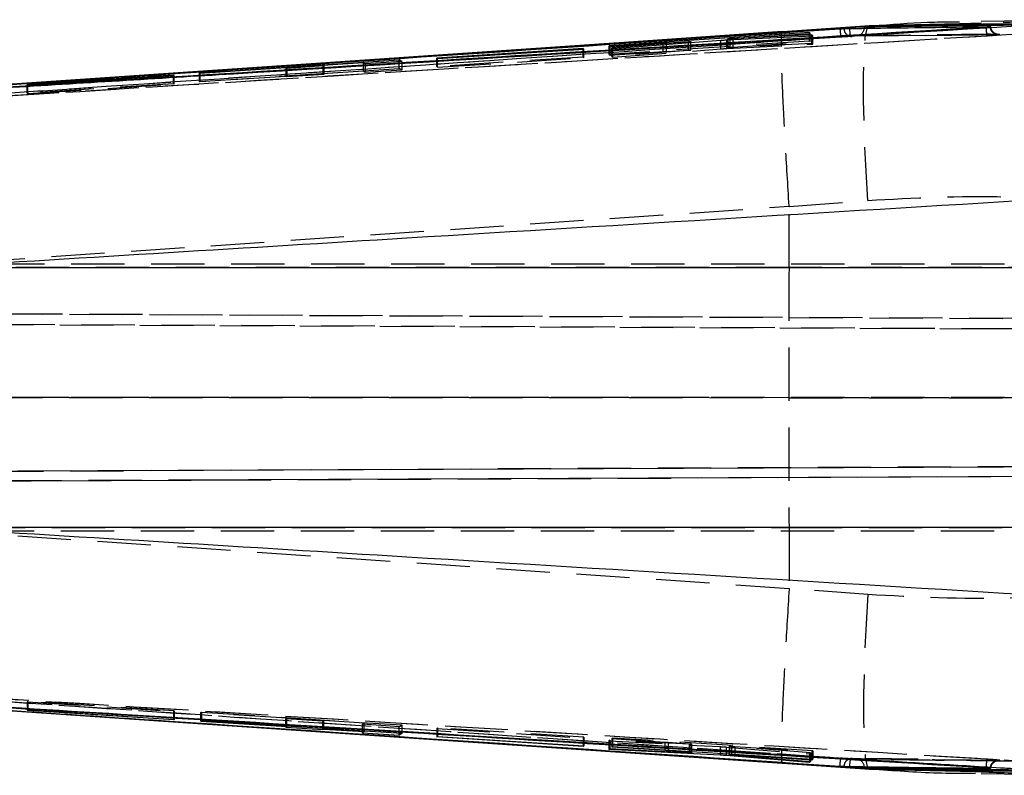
# Model space of a CAD drawing. Extents: x 70 to 723, y 2 to 562.
# Tile 7 of 13: x 592 to 639, y 319 to 355. Entities that reach past the tile are written whole.
import ezdxf

# ---------------------------------------------------------------- set-up
doc = ezdxf.new("R2010")
doc.units = 0
doc.header["$LTSCALE"] = 2
doc.linetypes.add('HIDDEN', pattern=[1.905, 1.27, -0.635])
doc.layers.get('0').update_dxf_attribs({"linetype": 'CONTINUOUS'})

msp = doc.modelspace()

# ---------------------------------------------------------------- linework, layer by layer
at = {"color": 7, "linetype": 'CONTINUOUS'}
for p, q in [((636.388, 354.6136), (632.0968, 354.5184)), ((646.2182, 354.8071), (637.425, 354.7268)), ((629.2412, 354.1941), (619.7039, 353.5647)), ((625.6019, 353.915), (629.2808, 354.1554)), ((632.0968, 354.5184), (627.9507, 354.2347)), ((629.2808, 354.1554), (629.2412, 354.1941)), ((629.2412, 354.1528), (629.2412, 354.1941)), ((631.1433, 354.4429), (631.1433, 354.4339)), ((631.1433, 354.4339), (631.1467, 354.3851)), ((631.8527, 354.4512), (631.8494, 354.395)), ((631.8527, 354.4792), (631.8527, 354.4512)), ((637.6674, 354.4497), (637.6665, 354.4494)), ((637.6682, 354.4213), (637.6665, 354.4494)), ((637.6674, 354.4586), (637.6674, 354.4497)), ((637.8781, 354.4514), (637.8785, 354.4744)), ((637.8785, 354.4744), (637.8785, 354.4759)), ((619.7435, 353.5322), (622.2752, 353.6976)), ((623.4842, 353.7505), (619.8268, 353.4659)), ((619.874, 353.4297), (625.0173, 353.8276)), ((622.4253, 353.7064), (623.4856, 353.7594)), ((623.5945, 353.7175), (623.5945, 353.7619)), ((625.3045, 353.846), (629.3984, 354.0449)), ((625.3534, 353.8933), (625.3534, 353.8484)), ((629.3529, 354.0869), (625.4656, 353.8959)), ((629.3984, 354.0449), (629.3529, 354.0869)), ((629.3529, 354.0427), (629.3529, 354.0869)), ((618.4581, 353.4362), (611.4858, 352.9826)), ((611.5239, 352.9573), (618.4961, 353.4067)), ((618.4961, 353.4067), (618.4581, 353.4362)), ((618.4581, 353.4042), (618.4581, 353.4362)), ((619.7039, 353.5647), (619.7435, 353.5322)), ((619.8268, 353.4659), (619.874, 353.4297)), ((600.1633, 352.2712), (609.7006, 352.8986)), ((607.9868, 352.759), (606.0581, 352.6334)), ((608.0771, 352.7053), (607.9868, 352.759)), ((609.8304, 352.8169), (608.0771, 352.7053)), ((609.8304, 352.8169), (609.7006, 352.8986)), ((609.7006, 352.8086), (609.7006, 352.8986)), ((611.4858, 352.9826), (611.5239, 352.9573)), ((599.8695, 352.3216), (585.5757, 351.3485)), ((600.2027, 352.2521), (600.1633, 352.2712)), ((604.2907, 352.5183), (600.2027, 352.2521)), ((604.3412, 352.491), (604.2907, 352.5183)), ((606.1087, 352.6046), (604.3412, 352.491)), ((606.0581, 352.6334), (606.1087, 352.6046)), ((606.0581, 352.6334), (606.0581, 352.6014)), ((598.9482, 352.1674), (591.976, 351.7144)), ((592.014, 351.7016), (598.9862, 352.1501)), ((598.9862, 352.1501), (598.9482, 352.1674)), ((598.9482, 352.1477), (598.9482, 352.1674)), ((591.976, 351.7144), (592.014, 351.7016)), ((587.3579, 343.0108), (645.5216, 343.0108)), ((645.5216, 330.626), (587.3579, 330.626)), ((585.5757, 322.2883), (599.8695, 321.3151)), ((591.9755, 321.9223), (592.0141, 321.935)), ((598.9477, 321.4693), (591.9755, 321.9223)), ((592.0141, 321.935), (598.9864, 321.4865)), ((592.4508, 321.819), (627.9445, 319.3987)), ((598.9477, 321.489), (598.9477, 321.4693)), ((598.9864, 321.4865), (598.9477, 321.4693)), ((599.8695, 321.3151), (627.9507, 319.402)), ((600.2921, 321.4263), (600.2527, 321.4081)), ((600.2527, 321.4081), (604.3406, 321.1454)), ((609.8294, 320.8193), (600.2921, 321.4263)), ((604.3406, 321.1454), (604.2901, 321.1181)), ((604.2901, 321.1181), (606.0575, 321.003)), ((604.3406, 321.1454), (604.3406, 321.1686)), ((606.0575, 321.003), (606.0575, 321.0593)), ((606.0575, 321.003), (606.108, 321.0318)), ((606.108, 321.0318), (606.108, 321.0561)), ((606.108, 321.0318), (608.0367, 320.9077)), ((608.0367, 320.9077), (607.9464, 320.8529)), ((607.9464, 320.8529), (609.6996, 320.7375)), ((608.0367, 320.9077), (608.0367, 320.9334)), ((609.6996, 320.7375), (609.6996, 320.8275)), ((609.8294, 320.8193), (609.6996, 320.7375)), ((611.4851, 320.6539), (611.5238, 320.6791)), ((618.4575, 320.2002), (611.4851, 320.6539)), ((611.5238, 320.6791), (618.4961, 320.2298)), ((618.4575, 320.2323), (618.4575, 320.2002)), ((618.4961, 320.2298), (618.4575, 320.2002)), ((619.6897, 320.0614), (619.7375, 320.1002)), ((624.9917, 319.7868), (619.6897, 320.0614)), ((619.7375, 320.1002), (623.5063, 319.905)), ((619.8221, 320.1666), (619.8624, 320.1972)), ((622.3538, 320.0044), (619.8221, 320.1666)), ((619.8624, 320.1972), (629.3998, 319.5918)), ((623.527, 319.9124), (622.5017, 319.9939)), ((623.6264, 319.9019), (623.6264, 319.9583)), ((624.9917, 319.8716), (624.9917, 319.7868)), ((629.2399, 319.4428), (625.2786, 319.7681)), ((625.4203, 319.8444), (625.4203, 319.8021)), ((625.4289, 319.8032), (625.4228, 319.8021)), ((625.4289, 319.8439), (625.4289, 319.8032)), ((625.5229, 319.7914), (629.2862, 319.4871)), ((629.3595, 319.5553), (625.6806, 319.7912)), ((627.9507, 319.402), (632.0968, 319.1183)), ((629.2399, 319.4908), (629.2399, 319.4428)), ((629.2862, 319.4871), (629.2399, 319.4428)), ((629.3595, 319.5944), (629.3595, 319.5553)), ((629.3998, 319.5918), (629.3595, 319.5553)), ((631.1433, 319.2028), (631.1467, 319.2516)), ((631.1433, 319.2028), (631.1433, 319.1939)), ((631.8527, 319.1856), (631.8494, 319.2417)), ((631.8527, 319.1856), (631.8527, 319.1575)), ((632.0968, 319.1183), (637.1413, 319.0018)), ((637.6665, 319.1874), (637.6682, 319.2151)), ((637.6665, 319.1874), (637.6674, 319.1871)), ((637.6674, 319.1871), (637.6674, 319.1781)), ((637.8537, 319.1596), (637.8714, 319.16)), ((637.4172, 318.9079), (646.2116, 318.8286))]:
    msp.add_line(p, q, dxfattribs=at)
at = {"color": 8, "linetype": 'CONTINUOUS'}
for p, q in [((637.4269, 354.6366), (636.388, 354.6136)), ((623.4842, 353.709), (623.4842, 353.7505)), ((623.585, 353.7168), (623.585, 353.7599)), ((625.4656, 353.8538), (625.4656, 353.8959)), ((622.3538, 320.0391), (622.3538, 320.0044)), ((622.5017, 320.0297), (622.5017, 319.9939)), ((623.527, 319.9646), (623.527, 319.9124)), ((625.2786, 319.8534), (625.2786, 319.7681)), ((625.6806, 319.8279), (625.6806, 319.7912)), ((637.1413, 319.0018), (637.4191, 318.9954))]:
    msp.add_line(p, q, dxfattribs=at)
at = {"color": 7, "linetype": 'HIDDEN'}
for p, q in [((629.2412, 353.7865), (629.2412, 354.1528)), ((629.2808, 353.7474), (629.2808, 354.1554)), ((632.588, 354.5293), (632.0797, 354.4999)), ((634.7462, 354.0509), (638.2233, 354.0953)), ((629.2412, 353.7865), (619.7039, 353.1562)), ((622.2752, 353.2887), (622.2752, 353.6976)), ((622.4253, 353.2975), (622.4253, 353.7064)), ((623.4842, 353.3414), (623.4842, 353.709)), ((623.4856, 353.3505), (623.4856, 353.7594)), ((623.585, 353.3509), (623.585, 353.7168)), ((623.5945, 353.3529), (623.5945, 353.7175)), ((625.0173, 353.4185), (625.0173, 353.8276)), ((625.3045, 353.4369), (625.3045, 353.846)), ((625.3045, 353.4369), (629.3984, 353.6362)), ((625.3534, 353.8484), (625.3534, 353.4847)), ((625.3592, 353.4862), (625.3592, 353.8948)), ((625.4656, 353.4872), (625.4656, 353.8538)), ((629.3529, 353.6784), (625.4656, 353.4872)), ((625.6019, 353.5065), (625.6019, 353.915)), ((625.6019, 353.5065), (629.2808, 353.7474)), ((629.2808, 353.7474), (629.2412, 353.7865)), ((629.3529, 353.6784), (629.3529, 354.0427)), ((629.3984, 353.6362), (629.3529, 353.6784)), ((629.3984, 353.6362), (629.3984, 354.0449)), ((634.7585, 354.0553), (631.2736, 354.0073)), ((618.4581, 353.0269), (618.4581, 353.4042)), ((618.4961, 352.9969), (618.4961, 353.4067)), ((619.7039, 353.1562), (619.7039, 353.5647)), ((619.7039, 353.1562), (619.7435, 353.1231)), ((619.7435, 353.1231), (619.7435, 353.5322)), ((619.7435, 353.1231), (622.2752, 353.2887)), ((619.8268, 353.0559), (619.8268, 353.4659)), ((623.4842, 353.3414), (619.8268, 353.0559)), ((619.874, 353.0193), (619.874, 353.4297)), ((619.874, 353.0193), (625.0173, 353.4185)), ((622.4253, 353.2975), (623.4856, 353.3505)), ((607.9868, 352.759), (607.9868, 352.3496)), ((608.0771, 352.7053), (608.0771, 352.2948)), ((609.7006, 352.4896), (609.7006, 352.8086)), ((609.8304, 352.8169), (609.8304, 352.4063)), ((618.4581, 353.0269), (611.4858, 352.573)), ((611.4858, 352.573), (611.4858, 352.9826)), ((611.5239, 352.5473), (618.4961, 352.9969)), ((611.5239, 352.5473), (611.5239, 352.9573)), ((618.4961, 352.9969), (618.4581, 353.0269)), ((619.8268, 353.0559), (619.874, 353.0193)), ((600.1633, 351.8627), (609.7006, 352.4896)), ((600.1633, 352.2712), (600.1633, 351.8627)), ((600.2027, 352.2521), (600.2027, 351.8433)), ((604.2907, 352.5183), (604.2907, 352.109)), ((604.3412, 352.491), (604.3412, 352.0812)), ((606.0581, 352.6014), (606.0581, 352.224)), ((607.9868, 352.3496), (606.0581, 352.224)), ((606.0581, 352.224), (606.1087, 352.1947)), ((606.1087, 352.6046), (606.1087, 352.1947)), ((608.0771, 352.2948), (607.9868, 352.3496)), ((609.8304, 352.4063), (608.0771, 352.2948)), ((609.8304, 352.4063), (609.7006, 352.4896)), ((611.4858, 352.573), (611.5239, 352.5473)), ((598.9482, 351.7586), (591.976, 351.3068)), ((598.9482, 351.7586), (598.9482, 352.1477)), ((598.9862, 351.741), (598.9482, 351.7586)), ((598.9862, 351.741), (598.9862, 352.1501)), ((600.2027, 351.8433), (600.1633, 351.8627)), ((604.2907, 352.109), (600.2027, 351.8433)), ((604.3412, 352.0812), (604.2907, 352.109)), ((606.1087, 352.1947), (604.3412, 352.0812)), ((591.976, 351.3068), (591.976, 351.7144)), ((591.976, 351.3068), (592.014, 351.2938)), ((592.014, 351.2938), (598.9862, 351.741)), ((592.014, 351.2938), (592.014, 351.7016)), ((628.2732, 345.9138), (632.0139, 346.2035)), ((628.2651, 343.0108), (628.2732, 345.9138)), ((628.2728, 345.9246), (628.2732, 345.9138)), ((628.2651, 343.0108), (585.5275, 343.0108)), ((649.9545, 343.1684), (585.9606, 343.1684)), ((645.0654, 343.0108), (628.2651, 343.0108)), ((673.6772, 340.4296), (570.6113, 340.8794)), ((571.1386, 340.8794), (657.9436, 340.5005)), ((570.6791, 340.379), (673.9826, 339.9282)), ((658.0679, 340), (571.2303, 340.379)), ((673.9826, 336.8026), (570.5697, 336.8183)), ((571.1213, 336.8183), (658.0679, 336.8051)), ((649.9545, 336.8184), (585.9606, 336.8184)), ((674.0887, 333.6741), (570.6263, 333.2226)), ((571.1656, 333.2226), (658.5292, 333.6039)), ((570.5758, 332.7572), (673.7839, 333.2076)), ((658.4051, 333.1383), (571.0913, 332.7572)), ((585.5275, 330.626), (628.2651, 330.626)), ((585.9606, 330.4684), (649.9545, 330.4684)), ((628.2651, 330.626), (628.2732, 327.7229)), ((628.2651, 330.626), (645.0654, 330.626)), ((628.2732, 327.7229), (628.2728, 327.7122)), ((632.0139, 327.4333), (628.2732, 327.7229)), ((592.0141, 322.3405), (591.9755, 322.3278)), ((591.9755, 322.3278), (598.9477, 321.8751)), ((591.9755, 322.3278), (591.9755, 321.9223)), ((598.9864, 321.8923), (592.0141, 322.3405)), ((592.0141, 322.3405), (592.0141, 321.935)), ((598.9477, 321.8751), (598.9864, 321.8923)), ((598.9477, 321.8751), (598.9477, 321.489)), ((598.9864, 321.8923), (598.9864, 321.4865)), ((600.2527, 321.814), (600.2921, 321.8322)), ((604.3406, 321.5515), (600.2527, 321.814)), ((600.2527, 321.4081), (600.2527, 321.814)), ((600.2921, 321.8322), (609.8294, 321.2255)), ((600.2921, 321.4263), (600.2921, 321.8322)), ((604.2901, 321.5242), (604.3406, 321.5515)), ((606.0575, 321.4092), (604.2901, 321.5242)), ((604.2901, 321.1181), (604.2901, 321.5242)), ((604.3406, 321.1686), (604.3406, 321.5515)), ((606.108, 321.4379), (606.0575, 321.4092)), ((606.0575, 321.0593), (606.0575, 321.4092)), ((608.0367, 321.314), (606.108, 321.4379)), ((606.108, 321.0561), (606.108, 321.4379)), ((607.9464, 321.2591), (608.0367, 321.314)), ((608.0367, 320.9334), (608.0367, 321.314)), ((609.6996, 321.1438), (607.9464, 321.2591)), ((607.9464, 320.8529), (607.9464, 321.2591)), ((609.6996, 321.1438), (609.8294, 321.2255)), ((609.6996, 320.8275), (609.6996, 321.1438)), ((609.8294, 321.2255), (609.8294, 320.8193)), ((611.5238, 321.0856), (611.4851, 321.0604)), ((611.4851, 321.0604), (618.4575, 320.607)), ((611.4851, 321.0604), (611.4851, 320.6539)), ((618.4961, 320.6365), (611.5238, 321.0856)), ((611.5238, 321.0856), (611.5238, 320.6791)), ((618.4575, 320.607), (618.4961, 320.6365)), ((618.4575, 320.607), (618.4575, 320.2323)), ((618.4961, 320.6365), (618.4961, 320.2298)), ((619.7375, 320.507), (619.6897, 320.468)), ((619.6897, 320.468), (624.9917, 320.1938)), ((619.6897, 320.468), (619.6897, 320.0614)), ((623.5063, 320.312), (619.7375, 320.507)), ((619.7375, 320.507), (619.7375, 320.1002)), ((619.8624, 320.6038), (619.8221, 320.5733)), ((619.8221, 320.5733), (622.3538, 320.4113)), ((619.8221, 320.5733), (619.8221, 320.1666)), ((629.3998, 319.9988), (619.8624, 320.6038)), ((619.8624, 320.6038), (619.8624, 320.1972)), ((622.3538, 320.4113), (622.3538, 320.0391)), ((622.5017, 320.4008), (623.527, 320.3194)), ((622.5017, 320.4008), (622.5017, 320.0297)), ((623.5063, 320.312), (623.5063, 319.905)), ((623.527, 320.3194), (623.527, 319.9646)), ((623.6251, 320.3084), (623.6135, 320.308)), ((623.6135, 320.308), (623.6135, 319.901)), ((623.6264, 319.9583), (623.6264, 320.309)), ((624.9917, 320.1938), (624.9917, 319.8716)), ((625.2786, 320.1751), (629.2399, 319.8498)), ((625.2786, 320.1751), (625.2786, 319.8534)), ((625.4203, 320.2092), (625.4203, 319.8444)), ((625.4289, 320.2102), (625.4289, 319.8439)), ((629.2862, 319.8943), (625.5229, 320.1984)), ((625.5229, 320.1984), (625.5229, 319.7914)), ((625.6806, 320.1982), (629.3595, 319.9625)), ((625.6806, 320.1982), (625.6806, 319.8279)), ((629.2399, 319.8498), (629.2862, 319.8943)), ((629.2862, 319.8943), (629.2862, 319.4871)), ((629.3595, 319.9625), (629.3998, 319.9988)), ((629.3595, 319.9625), (629.3595, 319.5944)), ((629.3998, 319.9988), (629.3998, 319.5918)), ((629.2399, 319.8498), (629.2399, 319.4908)), ((638.2232, 319.5387), (631.253, 319.6317)), ((632.0798, 319.1335), (632.5606, 319.1076))]:
    msp.add_line(p, q, dxfattribs=at)
at = {"color": 7, "linetype": 'CONTINUOUS', "flags": 128}
for points in [[(627.9445, 354.2373), (620.8581, 353.7535), (592.4644, 351.8195)], [(631.1433, 354.4429), (606.0947, 352.7444), (599.8695, 352.3216)], [(627.9507, 354.2347), (609.7316, 352.9932), (599.8695, 352.3216)], [(585.5757, 322.2883), (615.4794, 320.2621), (631.1433, 319.2028)], [(631.1433, 319.1939), (606.0947, 320.8923), (599.8695, 321.3151)]]:
    msp.add_lwpolyline(points, dxfattribs=at)
at = {"color": 7, "linetype": 'HIDDEN', "flags": 128}
for points in [[(632.0139, 346.2035), (631.9197, 347.8873), (631.8535, 349.4835), (631.8175, 350.936), (631.813, 352.1933), (631.8402, 353.2112), (631.8981, 353.9537), (631.9846, 354.3947), (632.0968, 354.5184)], [(585.5275, 343.0108), (600.7445, 344.0472), (628.2728, 345.9246)], [(628.2728, 327.7122), (600.7445, 329.5896), (585.5275, 330.626)], [(632.0139, 327.4333), (631.9197, 325.7495), (631.8535, 324.1532), (631.8175, 322.7007), (631.813, 321.4434), (631.8402, 320.4255), (631.8981, 319.683), (631.9846, 319.2421), (632.0968, 319.1183)]]:
    msp.add_lwpolyline(points, dxfattribs=at)
at = {"color": 7, "linetype": 'HIDDEN'}
for centre, radius, start, end in [((631.2646, 354.3881), 0.3809, 180.84478, 271.35713), ((636.2748, 354.662), 5.1356, 183.09002, 187.08024), ((631.4663, 354.4275), 0.3845, 277.34714, 355.14287), ((631.2648, 319.2484), 0.3811, 88.60503, 179.11756), ((636.2731, 318.9754), 5.1339, 172.92387, 176.91538), ((631.4663, 319.2093), 0.3844, 4.84136, 82.63798)]:
    msp.add_arc(centre, radius, start, end, dxfattribs=at)
at = {"color": 7, "linetype": 'CONTINUOUS'}
for points, knots in [([(639.7978, 354.5785), (638.4736, 354.563), (635.8251, 354.5322), (633.1769, 354.4969), (631.8527, 354.4792)], [0, 0, 0, 0, 0.4999998, 1, 1, 1, 1]), ([(641.0612, 354.629), (639.7925, 354.6145), (637.2124, 354.5852), (634.2239, 354.5473), (632.5037, 354.524), (632.0968, 354.5184)], [0, 0, 0, 0, 0.4248115, 0.8639418, 1, 1, 1, 1]), ([(636.3908, 354.6916), (635.9921, 354.6908), (634.7278, 354.6883), (633.4576, 354.594), (632.588, 354.5293)], [0, 0, 0, 0, 0.3153181, 1, 1, 1, 1]), ([(582.062, 351.1021), (582.2346, 351.1137), (583.4872, 351.1981), (589.0598, 351.5735), (605.0991, 352.6533), (620.0584, 353.6582), (630.6976, 354.3729)], [0, 0, 0, 0, 0.0106435, 0.0772633, 0.343742, 1, 1, 1, 1]), ([(637.6674, 354.4586), (628.4549, 353.8944), (610.0299, 352.7661), (591.6057, 351.6263), (582.3935, 351.0564)], [0, 0, 0, 0, 0.4999997, 1, 1, 1, 1]), ([(637.6665, 354.4494), (628.4461, 353.8859), (610.0214, 352.7599), (591.5975, 351.6228), (582.3935, 351.0548)], [0, 0, 0, 0, 0.5004367, 1, 1, 1, 1]), ([(631.1433, 354.4339), (625.922, 354.0809), (610.7327, 353.0542), (595.5436, 352.0243), (585.5757, 351.3485)], [0, 0, 0, 0, 0.3437488, 1, 1, 1, 1]), ([(586.9814, 351.3274), (587.2168, 351.3419), (588.5327, 351.4227), (593.473, 351.726), (610.6076, 352.7763), (626.6621, 353.7523), (639.0922, 354.508)], [0, 0, 0, 0, 0.01355189, 0.07575789, 0.28441885, 1, 1, 1, 1]), ([(627.9449, 354.2321), (627.9454, 354.2341), (627.947, 354.2398), (627.9492, 354.2368), (627.9507, 354.2347)], [0, 0, 0, 0, 0.3338797, 1, 1, 1, 1]), ([(630.6976, 354.3729), (630.7195, 354.3744), (630.7648, 354.3773), (630.8262, 354.3805), (630.8648, 354.3821), (630.8797, 354.3824), (630.8837, 354.3824)], [0, 0, 0, 0, 0.2851326, 0.5907776, 0.8895527, 1, 1, 1, 1]), ([(630.8837, 354.3824), (630.9889, 354.384), (631.5714, 354.3925), (633.8946, 354.4259), (636.1127, 354.4546), (637.8537, 354.4771)], [0, 0, 0, 0, 0.0452793, 0.2506896, 1, 1, 1, 1]), ([(631.8527, 354.4792), (631.8066, 354.4781), (631.7145, 354.4758), (631.4929, 354.4648), (631.2928, 354.4529), (631.1748, 354.445), (631.1433, 354.4429)], [0, 0, 0, 0, 0.2971928, 0.5943892, 0.8917999, 1, 1, 1, 1]), ([(631.8527, 354.4512), (631.8527, 354.4512), (631.8109, 354.4512), (631.7125, 354.4493), (631.4934, 354.4444), (631.2926, 354.4386), (631.1746, 354.4349), (631.1433, 354.4339)], [0, 0, 0, 0, 0.0000706, 0.2973433, 0.5947985, 0.8924596, 1, 1, 1, 1]), ([(637.7361, 354.4631), (637.7349, 354.463), (637.713, 354.4615), (637.6896, 354.46), (637.6674, 354.4586)], [0, 0, 0, 0, 0.0508533, 1, 1, 1, 1]), ([(637.7361, 354.4631), (637.7334, 354.4626), (637.7114, 354.458), (637.688, 354.4536), (637.6674, 354.4497)], [0, 0, 0, 0, 0.1203908, 1, 1, 1, 1]), ([(637.8537, 354.4771), (637.8609, 354.4771), (637.8764, 354.477), (637.8725, 354.4751), (637.846, 354.4719), (637.7997, 354.4677), (637.7574, 354.4647), (637.7361, 354.4631)], [0, 0, 0, 0, 0.1822353, 0.3920658, 0.5935057, 0.7952653, 1, 1, 1, 1]), ([(622.2752, 353.6976), (622.3039, 353.6994), (622.3575, 353.7028), (622.4038, 353.7053), (622.4253, 353.7064)], [0, 0, 0, 0, 0.5356368, 1, 1, 1, 1]), ([(623.585, 353.7599), (623.5747, 353.7587), (623.5536, 353.7562), (623.5077, 353.7524), (623.4842, 353.7505)], [0, 0, 0, 0, 0.4865196, 1, 1, 1, 1]), ([(623.4856, 353.7594), (623.5076, 353.7605), (623.5515, 353.7625), (623.5885, 353.7632), (623.5987, 353.7622), (623.5889, 353.7606), (623.585, 353.7599)], [0, 0, 0, 0, 0.2740343, 0.5480952, 0.8214587, 1, 1, 1, 1]), ([(625.0173, 353.8276), (625.0425, 353.8295), (625.0928, 353.8333), (625.1802, 353.8391), (625.2527, 353.8434), (625.2909, 353.8453), (625.3045, 353.846)], [0, 0, 0, 0, 0.2812163, 0.5624839, 0.8439943, 1, 1, 1, 1]), ([(625.4656, 353.8959), (625.4434, 353.8948), (625.3991, 353.8928), (625.3608, 353.892), (625.3497, 353.8929), (625.3568, 353.8943), (625.3592, 353.8948)], [0, 0, 0, 0, 0.2826159, 0.5652453, 0.8471553, 1, 1, 1, 1]), ([(625.3592, 353.8948), (625.3681, 353.896), (625.3857, 353.8983), (625.4447, 353.9036), (625.5189, 353.9094), (625.5747, 353.9131), (625.6019, 353.915)], [0, 0, 0, 0, 0.2526548, 0.5052621, 0.7585543, 1, 1, 1, 1]), ([(641.4296, 346.3098), (630.9748, 345.675), (612.9506, 344.5804), (594.9271, 343.475), (587.3579, 343.0108)], [0, 0, 0, 0, 0.5800413, 1, 1, 1, 1]), ([(587.3579, 330.626), (594.9271, 330.1617), (612.9506, 329.0563), (630.9748, 327.9618), (641.4296, 327.3269)], [0, 0, 0, 0, 0.4199587, 1, 1, 1, 1]), ([(582.062, 322.5346), (582.2346, 322.523), (583.4872, 322.4386), (589.0598, 322.0632), (605.0991, 320.9834), (620.0584, 319.9785), (630.6976, 319.2638)], [0, 0, 0, 0, 0.0106435, 0.0772633, 0.343742, 1, 1, 1, 1]), ([(582.3935, 322.5819), (591.5975, 322.0139), (610.0214, 320.8768), (628.4461, 319.7508), (637.6665, 319.1874)], [0, 0, 0, 0, 0.4995633, 1, 1, 1, 1]), ([(637.6674, 319.1781), (628.4549, 319.7423), (610.0299, 320.8706), (591.6057, 322.0104), (582.3935, 322.5804)], [0, 0, 0, 0, 0.4999997, 1, 1, 1, 1]), ([(639.0922, 319.1287), (638.8395, 319.144), (637.5063, 319.2249), (631.8509, 319.5682), (617.8905, 320.4171), (601.8535, 321.3964), (590.1388, 322.1155), (586.9814, 322.3093)], [0, 0, 0, 0, 0.01454486, 0.07675078, 0.3255746, 0.81822558, 1, 1, 1, 1]), ([(622.5017, 319.9939), (622.4773, 319.9958), (622.4319, 319.9993), (622.3785, 320.0028), (622.3538, 320.0044)], [0, 0, 0, 0, 0.536166, 1, 1, 1, 1]), ([(623.5063, 319.905), (623.5295, 319.9039), (623.5772, 319.9016), (623.6011, 319.9012), (623.6135, 319.901)], [0, 0, 0, 0, 0.4858772, 1, 1, 1, 1]), ([(623.6257, 319.9019), (623.6259, 319.9019), (623.6307, 319.9022), (623.6129, 319.9046), (623.5773, 319.9083), (623.5414, 319.9113), (623.527, 319.9124)], [0, 0, 0, 0, 0.01857742, 0.38652464, 0.7551901, 1, 1, 1, 1]), ([(625.2786, 319.7681), (625.254, 319.77), (625.2046, 319.7738), (625.1174, 319.7796), (625.0444, 319.784), (625.0055, 319.7861), (624.9917, 319.7868)], [0, 0, 0, 0, 0.2817862, 0.5635246, 0.845273, 1, 1, 1, 1]), ([(625.421, 319.8019), (625.4259, 319.8009), (625.4358, 319.7991), (625.4772, 319.7951), (625.5109, 319.7924), (625.5229, 319.7914)], [0, 0, 0, 0, 0.3912767, 0.783429, 1, 1, 1, 1]), ([(625.6806, 319.7912), (625.6517, 319.793), (625.5941, 319.7965), (625.5172, 319.8005), (625.4575, 319.803), (625.4382, 319.8031), (625.4289, 319.8032)], [0, 0, 0, 0, 0.2543753, 0.5087571, 0.762355, 1, 1, 1, 1]), ([(627.9449, 319.4046), (627.9454, 319.4027), (627.947, 319.3969), (627.9492, 319.4), (627.9507, 319.402)], [0, 0, 0, 0, 0.33355123, 1, 1, 1, 1]), ([(630.6976, 319.2638), (630.7197, 319.2624), (630.7655, 319.2594), (630.8272, 319.2562), (630.8653, 319.2546), (630.88, 319.2544), (630.8837, 319.2543)], [0, 0, 0, 0, 0.2881191, 0.596796, 0.8955781, 1, 1, 1, 1]), ([(630.8837, 319.2543), (631.0031, 319.2525), (631.5996, 319.2438), (633.9228, 319.2104), (636.1269, 319.1819), (637.8537, 319.1596)], [0, 0, 0, 0, 0.0513525, 0.2567633, 1, 1, 1, 1]), ([(631.1433, 319.2028), (631.2306, 319.2002), (631.405, 319.1948), (631.6383, 319.1888), (631.7823, 319.1864), (631.8376, 319.1856), (631.8527, 319.1856), (631.8527, 319.1856)], [0, 0, 0, 0, 0.2977757, 0.5953965, 0.8928365, 0.9999294, 1, 1, 1, 1]), ([(631.8527, 319.1575), (631.8066, 319.1587), (631.7145, 319.161), (631.4929, 319.172), (631.2928, 319.1839), (631.1748, 319.1918), (631.1433, 319.1939)], [0, 0, 0, 0, 0.2971928, 0.5943892, 0.8917999, 1, 1, 1, 1]), ([(639.7978, 319.0583), (638.4736, 319.0737), (635.8251, 319.1045), (633.1769, 319.1399), (631.8527, 319.1575)], [0, 0, 0, 0, 0.4999998, 1, 1, 1, 1]), ([(632.0968, 319.1183), (632.5037, 319.1128), (634.256, 319.089), (637.2445, 319.0512), (639.8246, 319.0218), (641.0612, 319.0078)], [0, 0, 0, 0, 0.1360562, 0.5859234, 1, 1, 1, 1]), ([(632.5606, 319.1076), (633.6256, 319.0312), (635.1586, 318.9212), (636.6829, 318.9302), (637.1483, 318.933)], [0, 0, 0, 0, 0.6946825, 1, 1, 1, 1]), ([(637.6674, 319.1871), (637.688, 319.1832), (637.7114, 319.1788), (637.7334, 319.1742), (637.7361, 319.1736)], [0, 0, 0, 0, 0.8796111, 1, 1, 1, 1]), ([(637.7361, 319.1736), (637.7349, 319.1737), (637.713, 319.1752), (637.6896, 319.1767), (637.6674, 319.1781)], [0, 0, 0, 0, 0.0508533, 1, 1, 1, 1]), ([(637.8703, 319.1607), (637.8706, 319.161), (637.8713, 319.1619), (637.8453, 319.1649), (637.7999, 319.169), (637.7574, 319.1721), (637.7361, 319.1736)], [0, 0, 0, 0, 0.1784425, 0.4506668, 0.7233231, 1, 1, 1, 1])]:
    msp.add_open_spline(points, degree=3, knots=knots, dxfattribs=at)
at = {"color": 7, "linetype": 'HIDDEN'}
for points, knots in [([(648.5971, 354.0569), (645.925, 354.3739), (642.2541, 354.8093), (638.4595, 354.6736), (637.4269, 354.6366)], [0, 0, 0, 0, 0.7278804, 1, 1, 1, 1]), ([(639.1222, 354.1141), (628.7304, 353.4815), (609.5105, 352.3116), (590.2913, 351.1302), (581.4635, 350.5876)], [0, 0, 0, 0, 0.54068, 1, 1, 1, 1]), ([(628.2728, 345.9246), (628.2089, 346.9364), (628.0812, 348.96), (627.9525, 351.5419), (627.8914, 353.3935), (627.9015, 354.1645), (627.9354, 354.2173), (627.9449, 354.2321)], [0, 0, 0, 0, 0.22771019, 0.45542029, 0.68313495, 0.91085762, 1, 1, 1, 1]), ([(630.6976, 354.3729), (630.7009, 354.3228), (630.7077, 354.219), (630.7148, 354.0869), (630.7185, 353.9937), (630.7171, 353.9838), (630.7164, 353.9788)], [0, 0, 0, 0, 0.2373842, 0.4915897, 0.7457961, 1, 1, 1, 1]), ([(631.5154, 354.0462), (632.8392, 354.0642), (635.4864, 354.1003), (638.1339, 354.1317), (639.4575, 354.1475)], [0, 0, 0, 0, 0.500043, 1, 1, 1, 1]), ([(638.2433, 354.0996), (638.124, 354.0982), (636.9624, 354.0839), (635.8008, 354.0688), (634.7585, 354.0553)], [0, 0, 0, 0, 0.1026879, 1, 1, 1, 1]), ([(637.6863, 354.0443), (637.6865, 354.0515), (637.6871, 354.0658), (637.683, 354.1601), (637.6765, 354.284), (637.6708, 354.3787), (637.6682, 354.4213)], [0, 0, 0, 0, 0.2620496, 0.524094, 0.7861426, 1, 1, 1, 1]), ([(637.6863, 354.0443), (637.7492, 354.0483), (637.8808, 354.0566), (638.0614, 354.07), (638.2063, 354.0824), (638.2927, 354.0923), (638.3173, 354.0991), (638.2688, 354.0994), (638.2433, 354.0996)], [0, 0, 0, 0, 0.1522591, 0.3187049, 0.483135, 0.6494633, 0.8157819, 1, 1, 1, 1]), ([(638.2433, 354.0996), (638.2311, 354.0991), (638.1962, 354.0978), (638.1205, 354.1091), (638.0215, 354.1538), (637.9285, 354.2463), (637.8696, 354.3596), (637.8586, 354.441), (637.8537, 354.4771)], [0, 0, 0, 0, 0.0637535, 0.183621, 0.398482, 0.613347, 0.8281967, 1, 1, 1, 1]), ([(638.1813, 354.0982), (638.205, 354.0986), (638.2401, 354.099), (638.2485, 354.0986), (638.2397, 354.099), (638.219, 354.101), (638.1754, 354.1084), (638.1002, 354.133), (638.0039, 354.1936), (637.9214, 354.2973), (637.8761, 354.3928), (637.8779, 354.4462), (637.8781, 354.4514)], [0, 0, 0, 0, 0.17252384, 0.25566293, 0.30764641, 0.34461521, 0.39150782, 0.49617935, 0.63430815, 0.8043059, 0.98114437, 1, 1, 1, 1]), ([(581.083, 350.6361), (589.3142, 351.1945), (600.7914, 351.9731), (617.4899, 353.1035), (625.9571, 353.6759), (631.1784, 354.0289)], [0, 0, 0, 0, 0.49293768, 0.68732083, 1, 1, 1, 1]), ([(630.7164, 353.9788), (622.6105, 353.4332), (614.4952, 352.8869), (598.2834, 351.7934), (590.1775, 351.2462), (582.081, 350.6997)], [0, 0, 0, 0, 0.50000017, 0.50057649, 1, 1, 1, 1]), ([(582.4117, 350.6495), (591.6159, 351.2176), (610.0404, 352.3547), (628.4656, 353.4808), (637.6863, 354.0443)], [0, 0, 0, 0, 0.4995614, 1, 1, 1, 1]), ([(631.2736, 354.0073), (631.2372, 354.0064), (631.1644, 354.0045), (630.9897, 353.9958), (630.8327, 353.9865), (630.7405, 353.9804), (630.7164, 353.9788)], [0, 0, 0, 0, 0.2982211, 0.5964285, 0.8947818, 1, 1, 1, 1]), ([(622.2752, 353.2887), (622.3039, 353.2906), (622.3575, 353.294), (622.4038, 353.2964), (622.4253, 353.2975)], [0, 0, 0, 0, 0.5356381, 1, 1, 1, 1]), ([(623.585, 353.3509), (623.5747, 353.3497), (623.5536, 353.3471), (623.5077, 353.3433), (623.4842, 353.3414)], [0, 0, 0, 0, 0.48651866, 1, 1, 1, 1]), ([(623.4856, 353.3505), (623.5076, 353.3515), (623.5515, 353.3535), (623.5885, 353.3542), (623.5987, 353.3532), (623.5889, 353.3516), (623.585, 353.3509)], [0, 0, 0, 0, 0.2740238, 0.5480831, 0.8214461, 1, 1, 1, 1]), ([(625.0173, 353.4185), (625.0425, 353.4204), (625.0928, 353.4242), (625.1802, 353.43), (625.2527, 353.4343), (625.2909, 353.4362), (625.3045, 353.4369)], [0, 0, 0, 0, 0.281264, 0.562486, 0.8440001, 1, 1, 1, 1]), ([(625.4656, 353.4872), (625.4434, 353.4862), (625.3991, 353.4841), (625.3608, 353.4834), (625.3497, 353.4843), (625.3568, 353.4857), (625.3592, 353.4862)], [0, 0, 0, 0, 0.2826052, 0.5652329, 0.8471426, 1, 1, 1, 1]), ([(625.3592, 353.4862), (625.3681, 353.4874), (625.3857, 353.4898), (625.4447, 353.4951), (625.5189, 353.5009), (625.5747, 353.5046), (625.6019, 353.5065)], [0, 0, 0, 0, 0.2526665, 0.505297, 0.758553, 1, 1, 1, 1]), ([(632.0139, 346.2035), (634.2101, 346.3213), (638.654, 346.5597), (642.9545, 346.0522), (645.1297, 345.7955)], [0, 0, 0, 0, 0.4941968, 1, 1, 1, 1]), ([(628.2651, 343.0108), (628.2608, 340.9545), (628.2522, 336.8263), (628.2608, 332.698), (628.2651, 330.626)], [0, 0, 0, 0, 0.4980936, 1, 1, 1, 1]), ([(645.1297, 327.8412), (643.0059, 327.5889), (638.7068, 327.0783), (634.2626, 327.314), (632.0139, 327.4333)], [0, 0, 0, 0, 0.4940325, 1, 1, 1, 1]), ([(628.2728, 327.7122), (628.2089, 326.7004), (628.0812, 324.6768), (627.9525, 322.0948), (627.8914, 320.2433), (627.9015, 319.4723), (627.9354, 319.4194), (627.9449, 319.4046)], [0, 0, 0, 0, 0.22770829, 0.45541651, 0.68312927, 0.91085005, 1, 1, 1, 1]), ([(631.1783, 319.6078), (622.7111, 320.1804), (607.1033, 321.2358), (590.4049, 322.3679), (582.1736, 322.9266), (581.083, 323.0007)], [0, 0, 0, 0, 0.5070623, 0.9346842, 1, 1, 1, 1]), ([(581.4634, 323.0492), (591.8549, 322.4106), (611.0741, 321.2295), (630.2941, 320.0599), (639.1223, 319.5227)], [0, 0, 0, 0, 0.5406791, 1, 1, 1, 1]), ([(582.081, 322.9371), (590.1869, 322.3898), (606.3986, 321.2952), (622.6105, 320.2037), (630.7164, 319.6579)], [0, 0, 0, 0, 0.4999998, 1, 1, 1, 1]), ([(637.6863, 319.5924), (628.4656, 320.156), (610.0404, 321.282), (591.6159, 322.4191), (582.4117, 322.9872)], [0, 0, 0, 0, 0.5004386, 1, 1, 1, 1]), ([(622.3538, 320.4113), (622.3824, 320.4094), (622.4359, 320.4059), (622.4808, 320.4024), (622.5017, 320.4008)], [0, 0, 0, 0, 0.5361065, 1, 1, 1, 1]), ([(623.6135, 320.308), (623.602, 320.3082), (623.5783, 320.3085), (623.5308, 320.3108), (623.5063, 320.312)], [0, 0, 0, 0, 0.4855277, 1, 1, 1, 1]), ([(623.527, 320.3194), (623.5479, 320.3176), (623.5897, 320.3142), (623.6227, 320.3105), (623.6231, 320.3095), (623.6233, 320.309)], [0, 0, 0, 0, 0.3709842, 0.7419723, 1, 1, 1, 1]), ([(624.9917, 320.1938), (625.0174, 320.1925), (625.0689, 320.1897), (625.1564, 320.1841), (625.2282, 320.1791), (625.2653, 320.1762), (625.2786, 320.1751)], [0, 0, 0, 0, 0.2806043, 0.5611461, 0.842541, 1, 1, 1, 1]), ([(625.5229, 320.1984), (625.5016, 320.2002), (625.459, 320.2038), (625.4243, 320.2077), (625.4168, 320.2097), (625.4258, 320.2101), (625.4289, 320.2102)], [0, 0, 0, 0, 0.283468, 0.5669674, 0.849549, 1, 1, 1, 1]), ([(625.4289, 320.2102), (625.439, 320.2101), (625.4591, 320.21), (625.5208, 320.2074), (625.5969, 320.2034), (625.653, 320.1999), (625.6806, 320.1982)], [0, 0, 0, 0, 0.2521146, 0.5042156, 0.7567368, 1, 1, 1, 1]), ([(630.6976, 319.2638), (630.7009, 319.3139), (630.7077, 319.4177), (630.7148, 319.5499), (630.7185, 319.643), (630.7171, 319.653), (630.7164, 319.6579)], [0, 0, 0, 0, 0.2373842, 0.4915897, 0.7457961, 1, 1, 1, 1]), ([(630.7164, 319.6579), (630.7405, 319.6563), (630.8327, 319.6502), (630.9897, 319.6409), (631.1647, 319.6322), (631.2376, 319.6304), (631.2741, 319.6294)], [0, 0, 0, 0, 0.105046, 0.4029108, 0.70063, 1, 1, 1, 1]), ([(631.2741, 319.6294), (632.4356, 319.6131), (634.7585, 319.5805), (637.0816, 319.5516), (638.2433, 319.5371)], [0, 0, 0, 0, 0.4999837, 1, 1, 1, 1]), ([(639.4582, 319.4892), (638.1343, 319.505), (635.4867, 319.5365), (632.8393, 319.5725), (631.5156, 319.5905)], [0, 0, 0, 0, 0.500012, 1, 1, 1, 1]), ([(637.4191, 318.9954), (638.4024, 318.96), (642.1996, 318.8232), (645.8741, 319.2578), (648.5971, 319.5798)], [0, 0, 0, 0, 0.2589487, 1, 1, 1, 1]), ([(637.6682, 319.2151), (637.6708, 319.2578), (637.6765, 319.3526), (637.683, 319.4766), (637.6871, 319.5709), (637.6865, 319.5853), (637.6863, 319.5924)], [0, 0, 0, 0, 0.2143199, 0.4762144, 0.7381046, 1, 1, 1, 1]), ([(638.2433, 319.5371), (638.2464, 319.5371), (638.2785, 319.5368), (638.3133, 319.5381), (638.2935, 319.5444), (638.2061, 319.5543), (638.0615, 319.5668), (637.8807, 319.5801), (637.7492, 319.5885), (637.6863, 319.5924)], [0, 0, 0, 0, 0.0182751, 0.1844541, 0.3507246, 0.5170048, 0.6813873, 0.8477849, 1, 1, 1, 1]), ([(637.8537, 319.1596), (637.8586, 319.1958), (637.8696, 319.2771), (637.9285, 319.3905), (638.0215, 319.4829), (638.1205, 319.5277), (638.1962, 319.539), (638.2311, 319.5376), (638.2433, 319.5371)], [0, 0, 0, 0, 0.1718033, 0.386653, 0.601518, 0.816379, 0.9362465, 1, 1, 1, 1]), ([(637.8761, 319.1594), (637.8825, 319.2061), (637.8943, 319.2933), (637.9623, 319.3968), (638.0382, 319.4663), (638.1124, 319.5075), (638.1732, 319.5275), (638.2139, 319.535), (638.234, 319.5373), (638.2441, 319.538), (638.2472, 319.538), (638.2418, 319.5378), (638.2269, 319.538), (638.2196, 319.538)], [0, 0, 0, 0, 0.1833242, 0.3431142, 0.4755407, 0.5871545, 0.6769195, 0.7315185, 0.7693125, 0.8049304, 0.8523346, 0.928221, 1, 1, 1, 1])]:
    msp.add_open_spline(points, degree=3, knots=knots, dxfattribs=at)
at = {"color": 8, "linetype": 'CONTINUOUS'}
for points, knots in [([(639.6857, 354.5513), (638.3988, 354.5359), (635.7878, 354.5048), (633.1769, 354.4692), (631.8527, 354.4512)], [0, 0, 0, 0, 0.4928466, 1, 1, 1, 1]), ([(631.8527, 319.1856), (633.1769, 319.1675), (635.7878, 319.1319), (638.3988, 319.1008), (639.6857, 319.0855)], [0, 0, 0, 0, 0.5071534, 1, 1, 1, 1])]:
    msp.add_open_spline(points, degree=3, knots=knots, dxfattribs=at)

doc.saveas('drawing.dxf')
